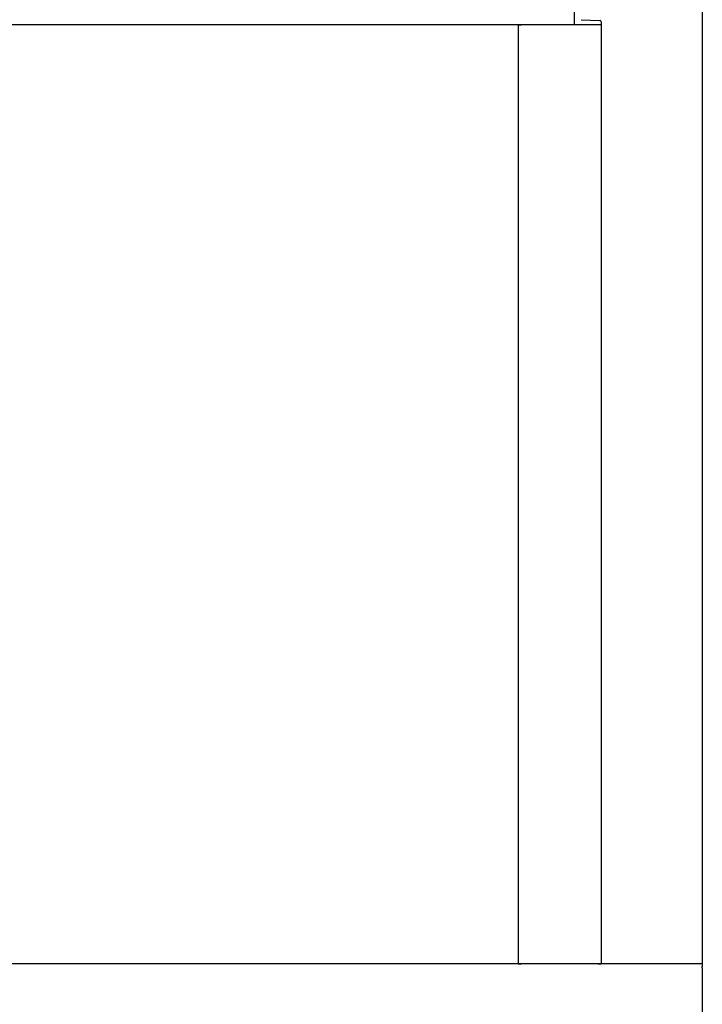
# Model space of a CAD drawing. Header units: inches. Extents: x 24 to 1128, y -69 to 748.
# Tile 237 of 256: x 206 to 256, y 361 to 432. Entities that reach past the tile are written whole.
import ezdxf

# ---------------------------------------------------------------- set-up
doc = ezdxf.new("R2010")
doc.units = ezdxf.units.IN
doc.header["$LTSCALE"] = 32
doc.header["$MEASUREMENT"] = 0
doc.layers.add('Visible (ANSI)', color=7, linetype='Continuous', lineweight=30)

msp = doc.modelspace()

# ---------------------------------------------------------------- linework, layer by layer
at = {"layer": 'Visible (ANSI)'}
for p, q in [((246.41537, 431.48367), (246.41537, 437.48367)), ((255.66537, 433.48367), (255.66537, 363.48367)), ((246.41537, 431.48367), (125.66537, 431.48367)), ((242.33537, 431.48367), (242.33537, 363.48367)), ((242.33537, 431.48367), (242.54242, 431.48367)), ((248.33537, 431.48367), (246.41537, 431.48367)), ((246.90265, 431.85689), (248.24439, 431.78658)), ((248.33537, 431.69072), (248.33537, 431.48367)), ((248.33537, 431.48367), (248.33537, 363.48367)), ((255.66537, 363.48367), (152.13412, 363.48367)), ((242.33537, 363.48367), (242.54242, 363.48367)), ((248.12832, 363.48367), (248.33537, 363.48367)), ((255.66537, 363.48367), (255.66537, 363.27662)), ((255.66537, 363.18075), (255.66537, 363.27662)), ((255.66537, 363.18075), (255.66537, 363.11045)), ((255.66537, 363.11045), (255.66537, 362.80772)), ((255.66537, 362.80772), (255.66537, 358.15962))]:
    msp.add_line(p, q, dxfattribs=at)
msp.add_arc((248.23937, 431.69072), 0.096, 0, 87.0004445, dxfattribs=at)

doc.saveas('drawing.dxf')
